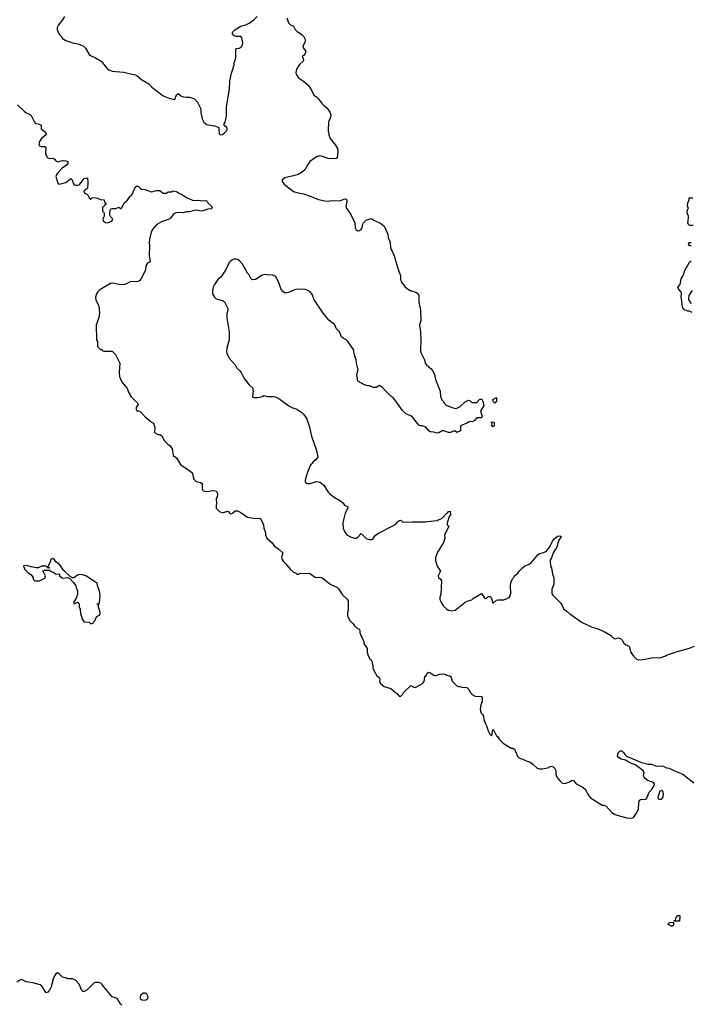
# Model space of a CAD drawing. Header units: inches. Extents: x 2323201 to 2563958, y 895391 to 1023096.
# Tile 165 of 196: x 2515469 to 2523600, y 959099 to 971031. Entities that reach past the tile are written whole.
import ezdxf

# ---------------------------------------------------------------- set-up
doc = ezdxf.new("R2010")
doc.units = ezdxf.units.IN
doc.header["$MEASUREMENT"] = 0
for name, color, linetype in [('C5915', 7, 'Continuous'), ('C5916', 7, 'Continuous'), ('C5917', 7, 'Continuous'), ('C5926', 7, 'Continuous')]:
    doc.layers.add(name, color=color, linetype=linetype)

msp = doc.modelspace()

# ---------------------------------------------------------------- linework, layer by layer
at = {"layer": 'C5915', "color": 5, "elevation": 60}
msp.add_lwpolyline([(2516706, 959090), (2516690, 959106), (2516650, 959169), (2516590, 959189), (2516489, 959309), (2516470, 959338), (2516454, 959354), (2516430, 959362), (2516390, 959362), (2516370, 959355), (2516287, 959273), (2516250, 959255), (2516236, 959256), (2516225, 959265), (2516190, 959342), (2516150, 959389), (2516110, 959409), (2516050, 959409), (2516037, 959417), (2515990, 959429), (2515967, 959447), (2515950, 959469), (2515930, 959479), (2515906, 959470), (2515880, 959420), (2515850, 959310), (2515830, 959270), (2515810, 959248), (2515790, 959238), (2515740, 959320), (2515717, 959337), (2515630, 959361), (2515550, 959372), (2515490, 959401), (2515470, 959393), (2515434, 959366)], dxfattribs=at)
msp.add_lwpolyline([(2516970, 959235), (2516937, 959210), (2516931, 959190), (2516931, 959171), (2516950, 959155), (2516990, 959150), (2517010, 959159), (2517022, 959170), (2517027, 959190), (2517010, 959222), (2516990, 959234)], close=True, dxfattribs=at)
at = {"layer": 'C5916', "color": 5}
for points, elevation in [([(2515444, 970000), (2515522, 969922), (2515550, 969902), (2515588, 969888), (2515610, 969871), (2515649, 969789), (2515670, 969773), (2515707, 969767), (2515730, 969752), (2515731, 969710), (2515751, 969691), (2515782, 969670), (2515791, 969650), (2515778, 969630), (2515734, 969590), (2515710, 969557), (2515702, 969522), (2515710, 969503), (2515730, 969496), (2515775, 969495), (2515786, 969486), (2515783, 969410), (2515799, 969370), (2515810, 969359), (2515830, 969351), (2515875, 969355), (2515886, 969346), (2515910, 969316), (2515928, 969308), (2515990, 969325), (2516030, 969322), (2516052, 969312), (2516052, 969290), (2516038, 969270), (2515986, 969234), (2515927, 969170), (2515915, 969150), (2515907, 969130), (2515931, 969051), (2515950, 969038), (2516030, 969058), (2516090, 969105), (2516105, 969090), (2516116, 969050), (2516130, 969031), (2516150, 969026), (2516173, 969027), (2516189, 969031), (2516200, 969040), (2516250, 969105), (2516290, 969114), (2516295, 969055), (2516291, 968990), (2516246, 968954), (2516250, 968934), (2516291, 968911), (2516310, 968874), (2516330, 968854), (2516348, 968872), (2516370, 968878), (2516414, 968870), (2516450, 968854), (2516492, 968850), (2516498, 968818), (2516514, 968810), (2516514, 968790), (2516498, 968782), (2516490, 968766), (2516478, 968762), (2516474, 968750), (2516474, 968710), (2516492, 968692), (2516494, 968670), (2516492, 968650), (2516484, 968636), (2516478, 968610), (2516485, 968590), (2516510, 968572), (2516530, 968571), (2516586, 968590), (2516598, 968610), (2516590, 968626), (2516570, 968646), (2516563, 968663), (2516562, 968690), (2516570, 968734), (2516590, 968742), (2516635, 968745), (2516670, 968758), (2516690, 968745), (2516706, 968750), (2516738, 968810), (2516777, 968843), (2516809, 968891), (2516828, 968910), (2516875, 969005), (2516890, 969018), (2516910, 969011), (2516931, 968990), (2516950, 968979), (2516990, 968974), (2517050, 968948), (2517070, 968946), (2517130, 968961), (2517170, 968962), (2517210, 968931), (2517249, 968931), (2517270, 968945), (2517310, 968946), (2517330, 968956), (2517370, 968951), (2517406, 968926), (2517430, 968918), (2517490, 968876), (2517565, 968845), (2517590, 968841), (2517630, 968846), (2517702, 968838), (2517730, 968842), (2517742, 968830), (2517752, 968810), (2517794, 968770), (2517802, 968750), (2517790, 968738), (2517750, 968734), (2517690, 968714), (2517670, 968713), (2517610, 968724), (2517530, 968703), (2517490, 968701), (2517450, 968689), (2517390, 968693), (2517355, 968685), (2517330, 968670), (2517303, 968630), (2517290, 968618), (2517250, 968600), (2517190, 968580), (2517132, 968548), (2517077, 968484), (2517059, 968441), (2517043, 968370), (2517040, 968330), (2517044, 968290), (2517038, 968170), (2517051, 968109), (2517038, 968090), (2517021, 968080), (2517003, 968057), (2516990, 967988), (2516944, 967896), (2516928, 967872), (2516901, 967859), (2516810, 967855), (2516766, 967830), (2516730, 967820), (2516670, 967821), (2516597, 967837), (2516570, 967833), (2516443, 967757), (2516413, 967730), (2516401, 967710), (2516389, 967669), (2516394, 967634), (2516424, 967570), (2516434, 967526), (2516436, 967470), (2516425, 967410), (2516398, 967330), (2516402, 967150), (2516412, 967130), (2516414, 967070), (2516450, 967034), (2516470, 967034), (2516478, 967018), (2516490, 967014), (2516590, 967014), (2516630, 966974), (2516682, 966870), (2516674, 966750), (2516678, 966710), (2516685, 966690), (2516716, 966630), (2516768, 966570), (2516793, 966510), (2516823, 966463), (2516861, 966420), (2516898, 966390), (2516905, 966370), (2516883, 966330), (2516881, 966310), (2516890, 966292), (2516910, 966292), (2516930, 966282), (2516990, 966218), (2517039, 966179), (2517047, 966167), (2517090, 966142), (2517107, 966090), (2517102, 966030), (2517131, 966011), (2517150, 966005), (2517170, 966005), (2517190, 965991), (2517227, 965927), (2517267, 965887), (2517291, 965870), (2517319, 965830), (2517331, 965751), (2517370, 965722), (2517419, 965639), (2517450, 965615), (2517494, 965594), (2517551, 965550), (2517566, 965530), (2517571, 965490), (2517582, 965462), (2517591, 965450), (2517610, 965436), (2517662, 965422), (2517681, 965410), (2517682, 965350), (2517690, 965327), (2517710, 965316), (2517730, 965315), (2517825, 965325), (2517850, 965319), (2517861, 965310), (2517867, 965290), (2517867, 965273), (2517865, 965250), (2517852, 965230), (2517856, 965170), (2517851, 965150), (2517851, 965110), (2517892, 965070), (2517930, 965056), (2517990, 965075), (2518002, 965070), (2518012, 965052), (2518030, 965042), (2518050, 965051), (2518082, 965078), (2518110, 965081), (2518150, 965061), (2518230, 965004), (2518330, 964986), (2518370, 964991), (2518385, 964985), (2518398, 964970), (2518426, 964910), (2518431, 964870), (2518450, 964814), (2518451, 964790), (2518466, 964750), (2518531, 964690), (2518558, 964650), (2518610, 964616), (2518658, 964570), (2518645, 964515), (2518653, 964490), (2518663, 964470), (2518697, 964437), (2518750, 964371), (2518790, 964337), (2518812, 964330), (2518830, 964312), (2518850, 964312), (2518876, 964324), (2518950, 964321), (2518970, 964325), (2518990, 964321), (2519030, 964286), (2519050, 964276), (2519070, 964271), (2519090, 964275), (2519131, 964271), (2519210, 964211), (2519232, 964190), (2519313, 964153), (2519335, 964135), (2519383, 964063), (2519438, 964010), (2519451, 963990), (2519451, 963870), (2519445, 963850), (2519445, 963810), (2519450, 963794), (2519471, 963751), (2519511, 963711), (2519527, 963687), (2519550, 963665), (2519584, 963644), (2519594, 963630), (2519593, 963607), (2519605, 963570), (2519618, 963550), (2519642, 963490), (2519642, 963470), (2519682, 963410), (2519682, 963370), (2519690, 963334), (2519711, 963291), (2519730, 963272), (2519742, 963250), (2519742, 963230), (2519752, 963210), (2519753, 963173), (2519764, 963144), (2519800, 963080), (2519824, 963064), (2519830, 963054), (2519836, 963030), (2519831, 963010), (2519838, 962990), (2519890, 962951), (2519970, 962925), (2520000, 962900)], 60), ([(2517640, 970000), (2517666, 969950), (2517667, 969907), (2517683, 969830), (2517701, 969790), (2517730, 969766), (2517750, 969756), (2517830, 969745), (2517874, 969730), (2517882, 969722), (2517886, 969706), (2517887, 969650), (2517890, 969645), (2517910, 969638), (2517930, 969641), (2517957, 969663), (2517976, 969684), (2517988, 969710), (2517978, 969730), (2517949, 969749), (2517948, 969768), (2517959, 969790), (2517977, 969863), (2517977, 969970), (2517982, 970000)], 80), ([(2519149, 970000), (2519199, 969959), (2519230, 969911), (2519239, 969890), (2519242, 969870), (2519238, 969850), (2519212, 969788), (2519209, 969690), (2519216, 969636), (2519234, 969590), (2519297, 969510), (2519322, 969470), (2519328, 969430), (2519318, 969362), (2519310, 969349), (2519266, 969346), (2519210, 969349), (2519130, 969377), (2519110, 969380), (2519070, 969369), (2518989, 969311), (2518962, 969278), (2518928, 969212), (2518896, 969184), (2518844, 969156), (2518790, 969140), (2518731, 969129), (2518686, 969114), (2518651, 969090), (2518651, 969070), (2518677, 969037), (2518790, 968951), (2518830, 968937), (2518910, 968920), (2519005, 968890), (2519092, 968852), (2519170, 968835), (2519210, 968833), (2519250, 968839), (2519350, 968838), (2519410, 968862), (2519430, 968857), (2519436, 968830), (2519424, 968770), (2519429, 968750), (2519486, 968670), (2519531, 968570), (2519535, 968510), (2519550, 968485), (2519570, 968471), (2519590, 968478), (2519610, 968492), (2519622, 968510), (2519628, 968552), (2519638, 968570), (2519670, 968602), (2519730, 968622), (2519762, 968602), (2519850, 968561), (2519888, 968528), (2519933, 968433), (2519939, 968390), (2519960, 968330), (2519965, 968265), (2520000, 968188)], 80), ([(2520000, 966444), (2519992, 966452), (2519970, 966469), (2519910, 966529), (2519870, 966575), (2519830, 966598), (2519790, 966575), (2519756, 966576), (2519715, 966595), (2519690, 966595), (2519650, 966605), (2519569, 966649), (2519556, 966730), (2519572, 966788), (2519570, 966806), (2519552, 966870), (2519548, 966910), (2519527, 966970), (2519515, 967035), (2519449, 967130), (2519429, 967150), (2519390, 967172), (2519370, 967189), (2519347, 967247), (2519307, 967290), (2519290, 967332), (2519216, 967390), (2519150, 967473), (2519062, 967610), (2519038, 967638), (2519031, 967651), (2519022, 967690), (2519010, 967711), (2518990, 967732), (2518955, 967755), (2518930, 967762), (2518833, 967767), (2518802, 967758), (2518730, 967725), (2518690, 967719), (2518659, 967739), (2518641, 967761), (2518610, 967848), (2518574, 967914), (2518563, 967923), (2518530, 967938), (2518490, 967935), (2518450, 967942), (2518410, 967935), (2518330, 967882), (2518290, 967878), (2518278, 967890), (2518250, 967938), (2518230, 967958), (2518169, 968070), (2518132, 968112), (2518110, 968125), (2518090, 968129), (2518070, 968129), (2518050, 968121), (2518030, 968109), (2518010, 968089), (2517963, 967997), (2517908, 967912), (2517870, 967881), (2517830, 967824), (2517816, 967790), (2517807, 967747), (2517807, 967710), (2517831, 967670), (2517852, 967650), (2517928, 967628), (2517954, 967614), (2517993, 967530), (2517995, 967510), (2517982, 967470), (2517982, 967418), (2518008, 967250), (2518008, 967152), (2517981, 967050), (2517977, 967010), (2517981, 966990), (2518010, 966931), (2518081, 966850), (2518101, 966810), (2518138, 966778), (2518155, 966755), (2518188, 966690), (2518230, 966631), (2518250, 966607), (2518294, 966570), (2518299, 966530), (2518291, 966471), (2518298, 966458), (2518311, 966451), (2518351, 966451), (2518413, 966467), (2518430, 966476), (2518470, 966466), (2518550, 966466), (2518570, 966461), (2518610, 966441), (2518731, 966351), (2518770, 966331), (2518830, 966311), (2518890, 966271), (2518911, 966250), (2518930, 966222), (2518951, 966190), (2518979, 966110), (2519006, 965986), (2519067, 965810), (2519085, 965730), (2519062, 965698), (2519027, 965673), (2518992, 965630), (2518959, 965550), (2518932, 965452), (2518932, 965430), (2518952, 965412), (2518990, 965411), (2519070, 965436), (2519110, 965426), (2519130, 965416), (2519159, 965390), (2519210, 965305), (2519230, 965285), (2519284, 965244), (2519360, 965200), (2519390, 965172), (2519408, 965148), (2519442, 965130), (2519446, 965110), (2519417, 965050), (2519394, 964970), (2519387, 964930), (2519391, 964870), (2519407, 964830), (2519436, 964790), (2519490, 964761), (2519530, 964748), (2519550, 964750), (2519570, 964759), (2519610, 964806), (2519670, 964746), (2519710, 964731), (2519730, 964731), (2519750, 964738), (2519779, 964781), (2519810, 964806), (2520000, 964901)], 80)]:
    msp.add_lwpolyline(points, dxfattribs=dict(at, elevation=elevation))
at = {"layer": 'C5916', "color": 5, "elevation": 60}
msp.add_lwpolyline([(2515870, 964502), (2515845, 964490), (2515842, 964470), (2515814, 964410), (2515818, 964398), (2515832, 964390), (2515830, 964386), (2515807, 964387), (2515802, 964402), (2515788, 964408), (2515732, 964408), (2515692, 964388), (2515670, 964388), (2515610, 964399), (2515570, 964414), (2515525, 964415), (2515514, 964410), (2515532, 964370), (2515572, 964330), (2515606, 964306), (2515634, 964270), (2515634, 964250), (2515653, 964233), (2515710, 964231), (2515775, 964265), (2515782, 964290), (2515759, 964339), (2515748, 964350), (2515770, 964362), (2515830, 964362), (2515850, 964345), (2515875, 964335), (2515910, 964312), (2515950, 964314), (2515954, 964310), (2515954, 964290), (2515990, 964265), (2516052, 964272), (2516078, 964258), (2516117, 964217), (2516151, 964171), (2516164, 964124), (2516172, 964110), (2516172, 964070), (2516158, 964030), (2516122, 963970), (2516130, 963954), (2516170, 963972), (2516190, 963954), (2516192, 963910), (2516202, 963890), (2516205, 963830), (2516222, 963790), (2516225, 963770), (2516250, 963734), (2516311, 963731), (2516330, 963714), (2516350, 963714), (2516362, 963718), (2516366, 963730), (2516386, 963750), (2516388, 963770), (2516403, 963797), (2516442, 963818), (2516446, 963830), (2516446, 963850), (2516427, 963913), (2516427, 963927), (2516422, 963942), (2516408, 963950), (2516410, 963954), (2516430, 963954), (2516436, 963964), (2516447, 964050), (2516439, 964110), (2516413, 964170), (2516408, 964208), (2516390, 964215), (2516272, 964292), (2516230, 964305), (2516194, 964306), (2516170, 964301), (2516128, 964268), (2516108, 964268), (2516082, 964282), (2516002, 964362), (2515953, 964430), (2515917, 964457), (2515888, 964490)], close=True, dxfattribs=at)
at = {"layer": 'C5917', "color": 5, "elevation": 80}
for points in [[(2516012, 971070), (2515990, 971028), (2515942, 970970), (2515925, 970935), (2515925, 970905), (2515952, 970850), (2515972, 970830), (2515990, 970802), (2516030, 970778), (2516090, 970761), (2516111, 970751), (2516190, 970734), (2516245, 970710), (2516268, 970688), (2516311, 970610), (2516330, 970596), (2516390, 970570), (2516457, 970530), (2516526, 970446), (2516550, 970423), (2516590, 970408), (2516730, 970397), (2516870, 970364), (2516890, 970354), (2516945, 970305), (2517034, 970254), (2517073, 970213), (2517210, 970107), (2517290, 970076), (2517350, 970065), (2517370, 970122), (2517390, 970136), (2517422, 970110), (2517450, 970098), (2517490, 970091), (2517530, 970091), (2517570, 970082), (2517590, 970071), (2517625, 970030), (2517640, 970000)], [(2517982, 970000), (2518013, 970190), (2518017, 970290), (2518037, 970383), (2518053, 970430), (2518069, 970490), (2518069, 970511), (2518079, 970530), (2518089, 970570), (2518089, 970671), (2518098, 970682), (2518130, 970686), (2518150, 970698), (2518165, 970715), (2518174, 970750), (2518162, 970810), (2518150, 970828), (2518090, 970827), (2518070, 970834), (2518049, 970850), (2518049, 970871), (2518055, 970885), (2518078, 970910), (2518149, 970951), (2518210, 970971), (2518250, 970991), (2518308, 971030), (2518349, 971071)], [(2518710, 971054), (2518730, 970994), (2518754, 970970), (2518790, 970954), (2518810, 970914), (2518834, 970890), (2518890, 970852), (2518911, 970830), (2518932, 970790), (2518932, 970770), (2518926, 970754), (2518901, 970710), (2518906, 970690), (2518938, 970650), (2518925, 970615), (2518917, 970603), (2518894, 970590), (2518911, 970551), (2518905, 970530), (2518861, 970490), (2518826, 970430), (2518816, 970390), (2518821, 970370), (2518848, 970328), (2518910, 970287), (2518970, 970234), (2519010, 970170), (2519035, 970115), (2519070, 970095), (2519090, 970076), (2519137, 970010), (2519149, 970000)]]:
    msp.add_lwpolyline(points, dxfattribs=at)
at = {"layer": 'C5926', "color": 5}
for points, elevation in [([(2523636, 968536), (2523590, 968538), (2523578, 968550), (2523569, 968570), (2523578, 968630), (2523578, 968650), (2523562, 968690), (2523562, 968718), (2523578, 968750), (2523566, 968770), (2523569, 968811), (2523586, 968850), (2523587, 968873), (2523630, 968872)], 80), ([(2523609, 968289), (2523590, 968289), (2523578, 968310), (2523590, 968331), (2523610, 968332)], 80), ([(2520000, 968188), (2520008, 968170), (2520062, 967990), (2520088, 967930), (2520086, 967886), (2520095, 967855), (2520138, 967798), (2520170, 967770), (2520205, 967750), (2520271, 967730), (2520299, 967710), (2520308, 967690), (2520308, 967608), (2520327, 967510), (2520327, 967470), (2520334, 967426), (2520334, 967386), (2520316, 967330), (2520331, 967249), (2520335, 967130), (2520327, 967050), (2520330, 967014), (2520336, 966990), (2520376, 966910), (2520385, 966870), (2520401, 966850), (2520460, 966800), (2520482, 966770), (2520497, 966730), (2520511, 966670), (2520567, 966530), (2520571, 966470), (2520586, 966426), (2520602, 966410), (2520620, 966380), (2520642, 966362), (2520670, 966346), (2520750, 966318), (2520770, 966322), (2520810, 966342), (2520870, 966402), (2520910, 966422), (2520930, 966414), (2520950, 966394), (2521010, 966394), (2521048, 966432), (2521072, 966432), (2521090, 966394), (2521098, 966350), (2521058, 966290), (2521077, 966223), (2521070, 966206), (2521010, 966206), (2520984, 966176), (2520960, 966160), (2520930, 966162), (2520910, 966155), (2520890, 966142), (2520814, 966110), (2520814, 966050), (2520770, 966028), (2520750, 966046), (2520730, 966046), (2520691, 966029), (2520670, 966029), (2520610, 966049), (2520590, 966049), (2520550, 966026), (2520530, 966021), (2520510, 966024), (2520490, 966034), (2520450, 966038), (2520429, 966049), (2520394, 966094), (2520350, 966109), (2520330, 966109), (2520310, 966119), (2520235, 966210), (2520210, 966229), (2520150, 966255), (2520110, 966295), (2520029, 966409), (2520000, 966444)], 80), ([(2523624, 967484), (2523590, 967498), (2523570, 967498), (2523530, 967515), (2523510, 967538), (2523501, 967570), (2523497, 967630), (2523489, 967670), (2523493, 967713), (2523489, 967729), (2523458, 967770), (2523449, 967790), (2523476, 967824), (2523489, 967890), (2523515, 967930), (2523535, 967990), (2523589, 968091), (2523610, 968111)], 80), ([(2523621, 967750), (2523584, 967690), (2523579, 967650), (2523581, 967630), (2523610, 967591)], 80), ([(2520000, 964901), (2520026, 964914), (2520050, 964946), (2520070, 964962), (2520090, 964965), (2520110, 964945), (2520130, 964941), (2520230, 964946), (2520390, 964945), (2520412, 964952), (2520530, 964962), (2520590, 964992), (2520649, 965051), (2520662, 965058), (2520670, 965072), (2520690, 965074), (2520691, 965030), (2520678, 965010), (2520654, 964930), (2520654, 964910), (2520672, 964892), (2520672, 964888), (2520622, 964790), (2520625, 964750), (2520606, 964694), (2520531, 964569), (2520511, 964510), (2520512, 964472), (2520531, 964410), (2520571, 964350), (2520544, 964290), (2520546, 964270), (2520571, 964250), (2520583, 964230), (2520574, 964070), (2520563, 964030), (2520563, 964010), (2520579, 963970), (2520603, 963930), (2520648, 963888), (2520670, 963877), (2520710, 963867), (2520750, 963876), (2520870, 963971), (2520906, 963990), (2520950, 964002), (2520970, 964022), (2521070, 964076), (2521110, 964019), (2521130, 964021), (2521150, 964042), (2521170, 964043), (2521177, 964037), (2521193, 964010), (2521203, 963970), (2521210, 963961), (2521250, 963996), (2521270, 964001), (2521340, 964000), (2521406, 964030), (2521418, 964050), (2521423, 964077), (2521421, 964170), (2521425, 964210), (2521444, 964256), (2521463, 964277), (2521470, 964292), (2521510, 964326), (2521525, 964350), (2521564, 964390), (2521590, 964407), (2521647, 964433), (2521669, 964450), (2521750, 964546), (2521770, 964561), (2521809, 964571), (2521852, 964588), (2521898, 964642), (2521930, 964710), (2521950, 964741), (2521990, 964771), (2522018, 964778), (2522034, 964770), (2522004, 964716), (2521981, 964639), (2521937, 964570), (2521919, 964510), (2521906, 964490), (2521903, 964477), (2521907, 964407), (2521916, 964390), (2521931, 964311), (2521946, 964266), (2521947, 964190), (2521923, 964130), (2521922, 964082), (2521930, 964062), (2522025, 963965), (2522041, 963941), (2522061, 963890), (2522104, 963864), (2522139, 963830), (2522290, 963727), (2522411, 963670), (2522472, 963652), (2522557, 963617), (2522634, 963574), (2522670, 963536), (2522687, 963527), (2522730, 963539), (2522754, 963534), (2522774, 963514), (2522795, 963475), (2522817, 963457), (2522850, 963442), (2522862, 963430), (2522876, 963370), (2522910, 963318), (2522938, 963290), (2522970, 963274), (2523030, 963276), (2523150, 963301), (2523230, 963298), (2523290, 963318), (2523310, 963331), (2523410, 963361), (2523430, 963371), (2523590, 963415), (2523650, 963441)], 80), ([(2520000, 962900), (2520044, 962864), (2520070, 962834), (2520090, 962834), (2520110, 962854), (2520123, 962877), (2520210, 962962), (2520250, 962942), (2520270, 962938), (2520355, 962985), (2520373, 963010), (2520382, 963070), (2520396, 963084), (2520410, 963112), (2520430, 963125), (2520450, 963118), (2520490, 963086), (2520510, 963081), (2520561, 963099), (2520610, 963106), (2520630, 963101), (2520650, 963087), (2520679, 963079), (2520691, 963071), (2520699, 963059), (2520714, 963014), (2520770, 962958), (2520790, 962951), (2520810, 962951), (2520830, 962941), (2520890, 962938), (2520914, 962914), (2520938, 962870), (2520954, 962854), (2520990, 962835), (2521068, 962828), (2521077, 962817), (2521076, 962770), (2521059, 962730), (2521051, 962670), (2521066, 962626), (2521082, 962610), (2521092, 962590), (2521098, 962550), (2521117, 962497), (2521130, 962474), (2521150, 962412), (2521170, 962374), (2521190, 962354), (2521198, 962370), (2521202, 962410), (2521212, 962432), (2521252, 962352), (2521264, 962344), (2521285, 962310), (2521330, 962262), (2521386, 962226), (2521430, 962205), (2521450, 962202), (2521470, 962192), (2521506, 962106), (2521530, 962082), (2521570, 962071), (2521610, 962051), (2521650, 962038), (2521690, 962011), (2521742, 961962), (2521770, 961951), (2521809, 961951), (2521850, 961961), (2521873, 961967), (2521910, 961986), (2521936, 961976), (2521958, 961958), (2521971, 961931), (2521971, 961890), (2521981, 961850), (2522023, 961803), (2522044, 961784), (2522070, 961776), (2522090, 961779), (2522128, 961790), (2522166, 961814), (2522182, 961810), (2522218, 961770), (2522290, 961734), (2522325, 961705), (2522370, 961625), (2522390, 961603), (2522530, 961513), (2522550, 961513), (2522580, 961500), (2522650, 961425), (2522690, 961398), (2522727, 961387), (2522830, 961360), (2522890, 961355), (2522910, 961363), (2522945, 961410), (2522974, 961466), (2522977, 961550), (2522986, 961574), (2523010, 961584), (2523050, 961583), (2523070, 961591), (2523100, 961670), (2523138, 961710), (2523161, 961750), (2523165, 961770), (2523149, 961790), (2523090, 961806), (2523055, 961830), (2523040, 961850), (2523034, 961870), (2523039, 961910), (2523037, 961917), (2523029, 961930), (2523006, 961950), (2522930, 962000), (2522866, 962026), (2522816, 962056), (2522762, 962070), (2522730, 962089), (2522719, 962110), (2522721, 962130), (2522730, 962152), (2522750, 962172), (2522770, 962171), (2522791, 962151), (2522805, 962125), (2522828, 962108), (2523010, 962030), (2523090, 962010), (2523130, 962011), (2523190, 961987), (2523250, 961989), (2523270, 961985), (2523310, 961967), (2523342, 961962), (2523407, 961927), (2523511, 961890), (2523644, 961784)], 60)]:
    msp.add_lwpolyline(points, dxfattribs=dict(at, elevation=elevation))
for points, elevation in [([(2521230, 966386), (2521210, 966406), (2521208, 966430), (2521252, 966452), (2521251, 966409)], 80), ([(2521210, 966098), (2521188, 966110), (2521198, 966130), (2521188, 966152), (2521202, 966158), (2521222, 966150), (2521222, 966110)], 80), ([(2523250, 961689), (2523230, 961682), (2523205, 961610), (2523215, 961590), (2523230, 961583), (2523250, 961587), (2523270, 961610), (2523277, 961650), (2523273, 961673)], 60), ([(2523370, 960048), (2523350, 960055), (2523329, 960069), (2523330, 960074), (2523336, 960084), (2523350, 960091), (2523394, 960094), (2523402, 960070), (2523390, 960048)], 40), ([(2523406, 960106), (2523406, 960110), (2523422, 960118), (2523428, 960150), (2523450, 960174), (2523470, 960174), (2523474, 960170), (2523470, 960108)], 40)]:
    msp.add_lwpolyline(points, close=True, dxfattribs=dict(at, elevation=elevation))

doc.saveas('drawing.dxf')
